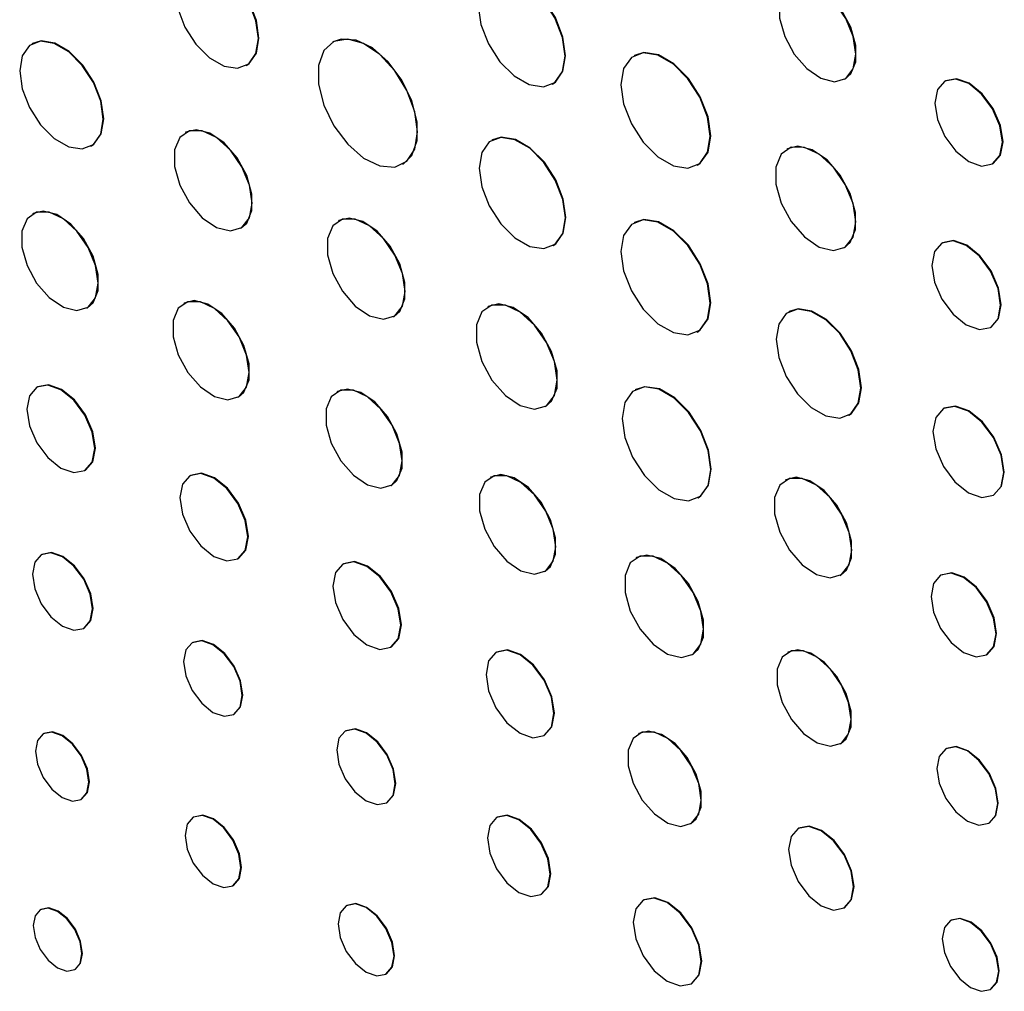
# Model space of a CAD drawing. Header units: inches. Extents: x 6.9 to 25.2, y 3.5 to 16.9.
# Tile 23 of 33: x 22.683 to 23.323, y 10.137 to 10.77. Entities that reach past the tile are written whole.
import ezdxf

# ---------------------------------------------------------------- set-up
doc = ezdxf.new("R2010")
doc.units = ezdxf.units.IN
doc.header["$LTSCALE"] = 2
doc.header["$MEASUREMENT"] = 0

msp = doc.modelspace()

# ---------------------------------------------------------------- linework, layer by layer
at = {"color": 7, "linetype": 'Continuous', "lineweight": 25}
for p, q in [((22.69101, 10.7541), (22.69065, 10.75389)), ((22.88657, 10.75519), (22.88622, 10.75499)), ((23.08275, 10.74638), (23.0824, 10.74618)), ((22.83008, 10.73982), (22.83044, 10.74003)), ((23.21945, 10.73099), (23.21981, 10.73119)), ((23.02925, 10.72776), (23.02961, 10.72796)), ((23.28501, 10.72981), (23.28465, 10.72961)), ((22.7908, 10.6964), (22.79045, 10.6962)), ((22.72907, 10.68735), (22.72942, 10.68755)), ((22.99023, 10.69143), (22.98988, 10.69122)), ((23.18223, 10.68565), (23.18188, 10.68545)), ((22.932, 10.67568), (22.93235, 10.67589)), ((23.12349, 10.67501), (23.12384, 10.67521)), ((23.31571, 10.6758), (23.31607, 10.67601)), ((22.69145, 10.64351), (22.6911, 10.6433)), ((22.89039, 10.63892), (22.89003, 10.63871)), ((23.08275, 10.63778), (23.0824, 10.63757)), ((22.8264, 10.63392), (22.82675, 10.63413)), ((23.02953, 10.62253), (23.02989, 10.62273)), ((23.28309, 10.62452), (23.28274, 10.62431)), ((23.21898, 10.62118), (23.21934, 10.62138)), ((22.78979, 10.5852), (22.78944, 10.585)), ((22.72648, 10.58201), (22.72683, 10.58222)), ((22.98759, 10.58303), (22.98724, 10.58283)), ((23.18341, 10.57973), (23.18305, 10.57952)), ((22.92598, 10.57643), (22.92634, 10.57664)), ((23.12349, 10.5664), (23.12384, 10.5666)), ((23.31438, 10.56949), (23.31474, 10.5697)), ((22.69419, 10.53068), (22.69384, 10.53047)), ((22.88937, 10.52771), (22.88902, 10.52751)), ((23.08356, 10.52906), (23.08321, 10.52885)), ((22.82467, 10.52396), (22.82502, 10.52417)), ((23.02468, 10.51798), (23.02503, 10.51818)), ((23.28403, 10.51682), (23.28367, 10.51661)), ((23.22193, 10.51218), (23.22228, 10.51238)), ((22.72508, 10.47635), (22.72544, 10.47656)), ((22.79378, 10.47319), (22.79343, 10.47298)), ((22.98917, 10.47201), (22.98882, 10.47181)), ((23.18121, 10.47027), (23.18086, 10.47007)), ((22.92425, 10.46648), (22.9246, 10.46668)), ((23.12386, 10.45842), (23.12422, 10.45863)), ((23.31623, 10.46021), (23.31659, 10.46041)), ((22.69704, 10.42175), (22.69668, 10.42154)), ((22.82467, 10.41886), (22.82502, 10.41907)), ((23.08401, 10.41964), (23.08366, 10.41943)), ((22.89336, 10.4157), (22.89301, 10.4155)), ((23.02414, 10.41061), (23.0245, 10.41082)), ((23.21664, 10.40809), (23.21699, 10.4083)), ((23.28223, 10.40835), (23.28188, 10.40815)), ((22.72434, 10.37363), (22.72469, 10.37384)), ((22.79532, 10.36453), (22.79496, 10.36433)), ((22.92425, 10.36138), (22.92461, 10.36158)), ((22.99295, 10.35821), (22.99259, 10.35801)), ((23.12009, 10.35633), (23.12044, 10.35653)), ((23.18263, 10.35813), (23.18228, 10.35792)), ((23.31178, 10.35635), (23.31214, 10.35655)), ((22.82192, 10.31764), (22.82227, 10.31785)), ((22.6984, 10.3052), (22.69804, 10.305)), ((22.8949, 10.30705), (22.89455, 10.30684)), ((23.02384, 10.30389), (23.02419, 10.30409)), ((23.08564, 10.30516), (23.08529, 10.30495)), ((23.21655, 10.29856), (23.21691, 10.29876)), ((23.28568, 10.29545), (23.28532, 10.29524)), ((22.72266, 10.26236), (22.72301, 10.26256)), ((22.9215, 10.26015), (22.92185, 10.26036)), ((22.79598, 10.25089), (22.79563, 10.25069)), ((22.99331, 10.25072), (22.99296, 10.25052)), ((23.11909, 10.2464), (23.11944, 10.2466)), ((23.31327, 10.24683), (23.31363, 10.24703)), ((23.18953, 10.24368), (23.18918, 10.24348)), ((22.82135, 10.20612), (22.82171, 10.20632)), ((23.02188, 10.20041), (23.02224, 10.20062)), ((22.89556, 10.1934), (22.89521, 10.1932)), ((23.08874, 10.19693), (23.08839, 10.19672)), ((22.69646, 10.19081), (22.6961, 10.19061)), ((23.21907, 10.1917), (23.21942, 10.19191)), ((23.2887, 10.18382), (23.28835, 10.18361)), ((22.71856, 10.1517), (22.71892, 10.15191)), ((22.92094, 10.14863), (22.92129, 10.14884)), ((23.11971, 10.14246), (23.12007, 10.14267)), ((23.3143, 10.13865), (23.31466, 10.13886))]:
    msp.add_line(p, q, dxfattribs=at)
at = {"color": 7, "linetype": 'Continuous', "lineweight": 25, "flags": 128}
for points in [[(22.83802, 10.75736), (22.83638, 10.769), (22.83168, 10.78113), (22.82447, 10.79227), (22.81563, 10.80109), (22.80623, 10.80652), (22.79739, 10.80791), (22.79018, 10.80508), (22.78548, 10.79839), (22.78384, 10.78864), (22.78548, 10.77699), (22.79018, 10.76487), (22.79739, 10.75373), (22.80623, 10.74491), (22.81563, 10.73948), (22.82447, 10.73809), (22.83168, 10.74091), (22.83638, 10.74761), (22.83802, 10.75736)], [(22.83044, 10.74003), (22.83203, 10.74112), (22.83674, 10.74781), (22.83837, 10.75757), (22.83674, 10.76921), (22.83203, 10.78133), (22.82483, 10.79247), (22.81599, 10.80129), (22.80658, 10.80672), (22.79774, 10.80811), (22.79213, 10.80638)], [(23.03752, 10.74602), (23.03582, 10.75815), (23.03092, 10.77077), (23.02341, 10.78238), (23.01421, 10.79156), (23.00441, 10.79722), (22.9952, 10.79867), (22.9877, 10.79573), (22.9828, 10.78876), (22.98109, 10.7786), (22.9828, 10.76647), (22.9877, 10.75384), (22.9952, 10.74224), (23.00441, 10.73305), (23.01421, 10.7274), (23.02341, 10.72595), (23.03092, 10.72889), (23.03582, 10.73586), (23.03752, 10.74602)], [(23.02961, 10.72796), (23.03127, 10.7291), (23.03617, 10.73607), (23.03787, 10.74623), (23.03617, 10.75835), (23.03127, 10.77098), (23.02377, 10.78258), (23.01456, 10.79177), (23.00476, 10.79742), (22.99555, 10.79887), (22.98971, 10.79707)], [(23.22679, 10.74721), (23.2251, 10.75863), (23.22025, 10.77047), (23.21291, 10.78111), (23.20406, 10.78913), (23.19489, 10.79345), (23.18665, 10.79346), (23.18045, 10.78919), (23.17712, 10.7812), (23.17712, 10.77057), (23.18045, 10.75874), (23.18665, 10.7473), (23.19489, 10.73781), (23.20406, 10.73153), (23.21291, 10.72933), (23.22025, 10.7315), (23.2251, 10.73774), (23.22679, 10.74721)], [(23.21981, 10.73119), (23.22339, 10.73435), (23.22672, 10.74234), (23.22672, 10.75297), (23.22339, 10.7648), (23.21719, 10.77624), (23.20895, 10.78573), (23.19979, 10.79201), (23.19093, 10.79421), (23.18439, 10.79255)], [(22.94148, 10.69665), (22.93973, 10.7098), (22.93466, 10.72355), (22.92682, 10.73641), (22.91706, 10.74699), (22.90644, 10.75414), (22.8961, 10.75708), (22.88718, 10.7555), (22.88064, 10.74957), (22.87718, 10.73992), (22.87718, 10.72762), (22.88064, 10.71398), (22.88718, 10.70049), (22.8961, 10.68861), (22.90644, 10.67962), (22.91706, 10.67451), (22.92682, 10.67381), (22.93466, 10.67762), (22.93973, 10.68552), (22.94148, 10.69665)], [(22.93235, 10.67589), (22.93794, 10.68131), (22.9414, 10.69095), (22.9414, 10.70326), (22.93794, 10.7169), (22.93139, 10.73039), (22.92247, 10.74227), (22.91214, 10.75125), (22.90152, 10.75637), (22.89176, 10.75706), (22.88657, 10.75519)], [(22.73703, 10.70494), (22.73539, 10.71661), (22.73067, 10.72877), (22.72344, 10.73995), (22.71458, 10.74879), (22.70514, 10.75424), (22.69628, 10.75563), (22.68905, 10.7528), (22.68433, 10.74609), (22.68269, 10.7363), (22.68433, 10.72463), (22.68905, 10.71247), (22.69628, 10.70129), (22.70514, 10.69245), (22.71458, 10.687), (22.72344, 10.68561), (22.73067, 10.68844), (22.73539, 10.69515), (22.73703, 10.70494)], [(22.72942, 10.68755), (22.73102, 10.68865), (22.73574, 10.69536), (22.73738, 10.70514), (22.73574, 10.71682), (22.73102, 10.72897), (22.7238, 10.74015), (22.71493, 10.74899), (22.7055, 10.75444), (22.69663, 10.75583), (22.69101, 10.7541)], [(23.132, 10.69382), (23.13025, 10.70631), (23.1252, 10.71931), (23.11747, 10.73126), (23.10799, 10.74072), (23.0979, 10.74655), (23.08841, 10.74804), (23.08068, 10.74501), (23.07564, 10.73783), (23.07389, 10.72737), (23.07564, 10.71488), (23.08068, 10.70187), (23.08841, 10.68992), (23.0979, 10.68046), (23.10799, 10.67464), (23.11747, 10.67315), (23.1252, 10.67618), (23.13025, 10.68336), (23.132, 10.69382)], [(23.12384, 10.67521), (23.12555, 10.67638), (23.1306, 10.68356), (23.13235, 10.69402), (23.1306, 10.70651), (23.12555, 10.71951), (23.11782, 10.73147), (23.10834, 10.74093), (23.09825, 10.74675), (23.08877, 10.74824), (23.08275, 10.74638)], [(23.32215, 10.69003), (23.32048, 10.7007), (23.31571, 10.71167), (23.30859, 10.72129), (23.30018, 10.72807), (23.29178, 10.73099), (23.28465, 10.72961), (23.27989, 10.72413), (23.27822, 10.71539), (23.27989, 10.70471), (23.28465, 10.69374), (23.29178, 10.68412), (23.30018, 10.67734), (23.30859, 10.67442), (23.31571, 10.6758), (23.32048, 10.68128), (23.32215, 10.69003)], [(23.31607, 10.67601), (23.31607, 10.67601), (23.32083, 10.68149), (23.3225, 10.69023), (23.32083, 10.7009), (23.31607, 10.71188), (23.30894, 10.72149), (23.30054, 10.72827), (23.29213, 10.7312), (23.28501, 10.72981)], [(22.83385, 10.65038), (22.83213, 10.66198), (22.82721, 10.67399), (22.81976, 10.6848), (22.81077, 10.69294), (22.80147, 10.69732), (22.7931, 10.69733), (22.78681, 10.693), (22.78343, 10.68488), (22.78343, 10.67409), (22.78681, 10.66208), (22.7931, 10.65048), (22.80147, 10.64084), (22.81077, 10.63447), (22.81976, 10.63224), (22.82721, 10.63444), (22.83213, 10.64077), (22.83385, 10.65038)], [(22.82675, 10.63413), (22.83039, 10.63733), (22.83377, 10.64544), (22.83377, 10.65623), (22.83039, 10.66824), (22.8241, 10.67985), (22.81574, 10.68949), (22.80643, 10.69585), (22.79745, 10.69809), (22.7908, 10.6964)], [(23.03775, 10.64069), (23.03606, 10.65274), (23.03119, 10.66529), (23.02373, 10.67683), (23.01458, 10.68596), (23.00484, 10.69158), (22.99568, 10.69301), (22.98822, 10.69009), (22.98335, 10.68316), (22.98166, 10.67306), (22.98335, 10.66101), (22.98822, 10.64846), (22.99568, 10.63692), (23.00484, 10.62779), (23.01458, 10.62217), (23.02373, 10.62073), (23.03119, 10.62366), (23.03606, 10.63059), (23.03775, 10.64069)], [(23.02989, 10.62273), (23.03154, 10.62386), (23.03641, 10.63079), (23.0381, 10.64089), (23.03641, 10.65294), (23.03154, 10.66549), (23.02408, 10.67703), (23.01493, 10.68616), (23.00519, 10.69178), (22.99604, 10.69322), (22.99023, 10.69143)], [(23.22667, 10.63817), (23.2249, 10.65013), (23.21982, 10.66253), (23.21213, 10.67368), (23.20285, 10.68208), (23.19325, 10.6866), (23.18462, 10.68662), (23.17812, 10.68214), (23.17464, 10.67377), (23.17464, 10.66263), (23.17812, 10.65024), (23.18462, 10.63826), (23.19325, 10.62832), (23.20285, 10.62175), (23.21213, 10.61944), (23.21982, 10.62171), (23.2249, 10.62824), (23.22667, 10.63817)], [(23.21934, 10.62138), (23.22309, 10.62469), (23.22658, 10.63306), (23.22658, 10.64419), (23.22309, 10.65659), (23.2166, 10.66857), (23.20797, 10.67851), (23.19836, 10.68508), (23.18909, 10.68739), (23.18223, 10.68565)], [(22.73381, 10.59821), (22.73212, 10.60963), (22.72728, 10.62145), (22.71994, 10.63208), (22.7111, 10.6401), (22.70194, 10.6444), (22.69371, 10.64442), (22.68751, 10.64015), (22.68419, 10.63217), (22.68419, 10.62155), (22.68751, 10.60973), (22.69371, 10.59831), (22.70194, 10.58882), (22.7111, 10.58256), (22.71994, 10.58036), (22.72728, 10.58252), (22.73212, 10.58875), (22.73381, 10.59821)], [(22.72683, 10.58222), (22.73041, 10.58537), (22.73374, 10.59336), (22.73374, 10.60397), (22.73041, 10.61579), (22.72422, 10.62722), (22.71599, 10.6367), (22.70683, 10.64297), (22.69799, 10.64517), (22.69145, 10.64351)], [(22.93343, 10.5929), (22.93172, 10.60449), (22.9268, 10.61651), (22.91934, 10.62731), (22.91035, 10.63545), (22.90105, 10.63983), (22.89269, 10.63985), (22.88639, 10.63551), (22.88302, 10.62739), (22.88302, 10.61661), (22.88639, 10.6046), (22.89269, 10.59299), (22.90105, 10.58335), (22.91035, 10.57698), (22.91934, 10.57475), (22.9268, 10.57695), (22.93172, 10.58328), (22.93343, 10.5929)], [(22.92634, 10.57664), (22.92998, 10.57984), (22.93335, 10.58795), (22.93335, 10.59874), (22.92998, 10.61075), (22.92368, 10.62236), (22.91532, 10.632), (22.90602, 10.63836), (22.89703, 10.6406), (22.89039, 10.63892)], [(23.132, 10.58521), (23.13025, 10.5977), (23.1252, 10.6107), (23.11747, 10.62266), (23.10799, 10.63212), (23.0979, 10.63794), (23.08841, 10.63943), (23.08068, 10.6364), (23.07564, 10.62922), (23.07389, 10.61876), (23.07564, 10.60627), (23.08068, 10.59327), (23.08841, 10.58132), (23.0979, 10.57186), (23.10799, 10.56603), (23.11747, 10.56454), (23.1252, 10.56757), (23.13025, 10.57475), (23.132, 10.58521)], [(23.12384, 10.5666), (23.12555, 10.56777), (23.1306, 10.57495), (23.13235, 10.58542), (23.1306, 10.5979), (23.12555, 10.61091), (23.11782, 10.62286), (23.10834, 10.63232), (23.09825, 10.63814), (23.08877, 10.63963), (23.08275, 10.63778)], [(23.32094, 10.58398), (23.31923, 10.59486), (23.31438, 10.60604), (23.30712, 10.61583), (23.29856, 10.62275), (23.28999, 10.62572), (23.28273, 10.62431), (23.27788, 10.61873), (23.27618, 10.60982), (23.27788, 10.59895), (23.28273, 10.58776), (23.28999, 10.57797), (23.29856, 10.57106), (23.30712, 10.56808), (23.31438, 10.56949), (23.31923, 10.57508), (23.32094, 10.58398)], [(23.31474, 10.5697), (23.31474, 10.5697), (23.31959, 10.57528), (23.32129, 10.58419), (23.31959, 10.59506), (23.31474, 10.60624), (23.30748, 10.61604), (23.29891, 10.62295), (23.29035, 10.62593), (23.28309, 10.62452)], [(22.83197, 10.5401), (22.83029, 10.55146), (22.82547, 10.56323), (22.81816, 10.57382), (22.80935, 10.5818), (22.80023, 10.58609), (22.79204, 10.58611), (22.78587, 10.58186), (22.78256, 10.57391), (22.78256, 10.56333), (22.78587, 10.55156), (22.79204, 10.54019), (22.80023, 10.53074), (22.80935, 10.5245), (22.81816, 10.52231), (22.82547, 10.52447), (22.83029, 10.53067), (22.83197, 10.5401)], [(22.82502, 10.52417), (22.82859, 10.52731), (22.8319, 10.53526), (22.8319, 10.54583), (22.82859, 10.5576), (22.82242, 10.56898), (22.81422, 10.57842), (22.80511, 10.58466), (22.7963, 10.58685), (22.78979, 10.5852)], [(23.03243, 10.53512), (23.03064, 10.5472), (23.02552, 10.55971), (23.01776, 10.57096), (23.0084, 10.57944), (22.99871, 10.58399), (22.99, 10.58401), (22.98345, 10.57949), (22.97993, 10.57105), (22.97993, 10.55981), (22.98345, 10.54731), (22.99, 10.53522), (22.99871, 10.52518), (23.0084, 10.51855), (23.01776, 10.51623), (23.02552, 10.51852), (23.03064, 10.52511), (23.03243, 10.53512)], [(23.02503, 10.51818), (23.02882, 10.52152), (23.03233, 10.52997), (23.03233, 10.5412), (23.02882, 10.55371), (23.02227, 10.5658), (23.01356, 10.57583), (23.00387, 10.58246), (22.99451, 10.58479), (22.98759, 10.58303)], [(23.22998, 10.52998), (23.22833, 10.54179), (23.22355, 10.5541), (23.21624, 10.56541), (23.20727, 10.57436), (23.19772, 10.57987), (23.18875, 10.58128), (23.18143, 10.57841), (23.17666, 10.57162), (23.175, 10.56172), (23.17666, 10.54991), (23.18143, 10.5376), (23.18875, 10.52629), (23.19772, 10.51734), (23.20727, 10.51183), (23.21624, 10.51042), (23.22355, 10.51329), (23.22833, 10.52008), (23.22998, 10.52998)], [(23.22228, 10.51238), (23.22391, 10.51349), (23.22868, 10.52028), (23.23034, 10.53018), (23.22868, 10.542), (23.22391, 10.5543), (23.21659, 10.56561), (23.20762, 10.57456), (23.19807, 10.58007), (23.1891, 10.58148), (23.18341, 10.57973)], [(22.73156, 10.49066), (22.72987, 10.50139), (22.72508, 10.51243), (22.71792, 10.5221), (22.70946, 10.52893), (22.70101, 10.53186), (22.69384, 10.53047), (22.68905, 10.52496), (22.68737, 10.51617), (22.68905, 10.50543), (22.69384, 10.49439), (22.70101, 10.48472), (22.70946, 10.4779), (22.71792, 10.47496), (22.72508, 10.47635), (22.72987, 10.48187), (22.73156, 10.49066)], [(22.72544, 10.47656), (22.72544, 10.47656), (22.73023, 10.48207), (22.73191, 10.49086), (22.73023, 10.5016), (22.72544, 10.51264), (22.71827, 10.52231), (22.70982, 10.52913), (22.70136, 10.53207), (22.69419, 10.53068)], [(22.93155, 10.48261), (22.92987, 10.49397), (22.92505, 10.50575), (22.91774, 10.51634), (22.90893, 10.52432), (22.89981, 10.5286), (22.89162, 10.52862), (22.88545, 10.52437), (22.88214, 10.51642), (22.88214, 10.50584), (22.88545, 10.49408), (22.89162, 10.4827), (22.89981, 10.47325), (22.90893, 10.46702), (22.91774, 10.46482), (22.92505, 10.46698), (22.92987, 10.47319), (22.93155, 10.48261)], [(22.9246, 10.46668), (22.92817, 10.46982), (22.93148, 10.47777), (22.93148, 10.48834), (22.92817, 10.50011), (22.922, 10.51149), (22.91381, 10.52093), (22.90469, 10.52717), (22.89588, 10.52936), (22.88937, 10.52771)], [(23.13229, 10.47704), (23.13055, 10.4894), (23.12556, 10.50226), (23.11791, 10.51409), (23.10853, 10.52345), (23.09854, 10.52922), (23.08916, 10.53069), (23.08151, 10.52769), (23.07652, 10.52059), (23.07478, 10.51024), (23.07652, 10.49788), (23.08151, 10.48501), (23.08916, 10.47318), (23.09854, 10.46382), (23.10853, 10.45806), (23.11791, 10.45659), (23.12556, 10.45958), (23.13055, 10.46669), (23.13229, 10.47704)], [(23.12422, 10.45863), (23.12591, 10.45979), (23.13091, 10.46689), (23.13264, 10.47724), (23.13091, 10.4896), (23.12591, 10.50247), (23.11826, 10.5143), (23.10888, 10.52366), (23.0989, 10.52942), (23.08951, 10.53089), (23.08356, 10.52906)], [(23.32298, 10.47512), (23.32123, 10.48631), (23.31624, 10.49781), (23.30877, 10.50789), (23.29995, 10.515), (23.29114, 10.51806), (23.28367, 10.51661), (23.27868, 10.51087), (23.27693, 10.5017), (23.27868, 10.49052), (23.28367, 10.47901), (23.29114, 10.46893), (23.29995, 10.46182), (23.30877, 10.45876), (23.31624, 10.46021), (23.32123, 10.46595), (23.32298, 10.47512)], [(23.31659, 10.46041), (23.31659, 10.46041), (23.32158, 10.46616), (23.32333, 10.47532), (23.32158, 10.48651), (23.31659, 10.49802), (23.30912, 10.50809), (23.30031, 10.51521), (23.2915, 10.51827), (23.28403, 10.51682)], [(22.82502, 10.41907), (22.82502, 10.41907), (22.82981, 10.42458), (22.83149, 10.43337), (22.82981, 10.44411), (22.82502, 10.45515), (22.81786, 10.46482), (22.8094, 10.47164), (22.80095, 10.47458), (22.79378, 10.47319)], [(22.83114, 10.43317), (22.82946, 10.4439), (22.82467, 10.45495), (22.8175, 10.46461), (22.80905, 10.47144), (22.80059, 10.47438), (22.79343, 10.47298), (22.78864, 10.46747), (22.78695, 10.45868), (22.78864, 10.44794), (22.79343, 10.4369), (22.80059, 10.42723), (22.80905, 10.42041), (22.8175, 10.41747), (22.82467, 10.41887), (22.82946, 10.42438), (22.83114, 10.43317)], [(23.03146, 10.42679), (23.02978, 10.43818), (23.02494, 10.44999), (23.01762, 10.46061), (23.00878, 10.46861), (22.99964, 10.4729), (22.99142, 10.47292), (22.98524, 10.46866), (22.98192, 10.46069), (22.98192, 10.45009), (22.98524, 10.43828), (22.99142, 10.42688), (22.99964, 10.41741), (23.00878, 10.41115), (23.01762, 10.40896), (23.02494, 10.41112), (23.02978, 10.41734), (23.03146, 10.42679)], [(23.0245, 10.41082), (23.02807, 10.41396), (23.03139, 10.42194), (23.03139, 10.43254), (23.02807, 10.44434), (23.02189, 10.45574), (23.01367, 10.46522), (23.00453, 10.47147), (22.9957, 10.47367), (22.98917, 10.47201)], [(23.22405, 10.42447), (23.22234, 10.43601), (23.21745, 10.44797), (23.21003, 10.45872), (23.20108, 10.46682), (23.19183, 10.47118), (23.1835, 10.4712), (23.17724, 10.46688), (23.17388, 10.45881), (23.17388, 10.44807), (23.17724, 10.43612), (23.1835, 10.42457), (23.19183, 10.41498), (23.20108, 10.40864), (23.21003, 10.40642), (23.21745, 10.4086), (23.22234, 10.41491), (23.22405, 10.42447)], [(23.21699, 10.4083), (23.22061, 10.41148), (23.22397, 10.41956), (23.22397, 10.4303), (23.22061, 10.44225), (23.21435, 10.4538), (23.20603, 10.46339), (23.19677, 10.46972), (23.18783, 10.47195), (23.18121, 10.47027)], [(22.73007, 10.3863), (22.72858, 10.3958), (22.72434, 10.40558), (22.718, 10.41413), (22.71051, 10.42017), (22.70303, 10.42278), (22.69668, 10.42154), (22.69244, 10.41666), (22.69095, 10.40888), (22.69244, 10.39938), (22.69668, 10.3896), (22.70303, 10.38104), (22.71051, 10.375), (22.718, 10.3724), (22.72434, 10.37364), (22.72858, 10.37852), (22.73007, 10.3863)], [(22.72469, 10.37384), (22.72469, 10.37384), (22.72893, 10.37872), (22.73042, 10.3865), (22.72893, 10.396), (22.72469, 10.40578), (22.71835, 10.41434), (22.71086, 10.42038), (22.70338, 10.42298), (22.69704, 10.42175)], [(22.93072, 10.37568), (22.92904, 10.38642), (22.92425, 10.39746), (22.91709, 10.40713), (22.90863, 10.41395), (22.90018, 10.41689), (22.89301, 10.4155), (22.88822, 10.40998), (22.88654, 10.40119), (22.88822, 10.39046), (22.89301, 10.37941), (22.90018, 10.36975), (22.90863, 10.36292), (22.91709, 10.35998), (22.92425, 10.36138), (22.92904, 10.36689), (22.93072, 10.37568)], [(22.92461, 10.36158), (22.92461, 10.36158), (22.9294, 10.36709), (22.93108, 10.37589), (22.9294, 10.38662), (22.92461, 10.39766), (22.91744, 10.40733), (22.90898, 10.41415), (22.90053, 10.41709), (22.89336, 10.4157)], [(23.12764, 10.37301), (23.1259, 10.38476), (23.12091, 10.39693), (23.11336, 10.40788), (23.10425, 10.41613), (23.09482, 10.42056), (23.08635, 10.42058), (23.07997, 10.41619), (23.07655, 10.40797), (23.07655, 10.39703), (23.07997, 10.38486), (23.08635, 10.3731), (23.09482, 10.36334), (23.10425, 10.35689), (23.11336, 10.35462), (23.12091, 10.35685), (23.1259, 10.36327), (23.12764, 10.37301)], [(23.12044, 10.35653), (23.12413, 10.35978), (23.12755, 10.368), (23.12755, 10.37893), (23.12413, 10.3911), (23.11775, 10.40286), (23.10928, 10.41263), (23.09985, 10.41908), (23.09074, 10.42134), (23.08401, 10.41964)], [(23.31798, 10.37004), (23.31637, 10.38031), (23.31179, 10.39088), (23.30492, 10.40014), (23.29683, 10.40667), (23.28874, 10.40948), (23.28188, 10.40815), (23.27729, 10.40287), (23.27568, 10.39446), (23.27729, 10.38418), (23.28188, 10.37361), (23.28874, 10.36436), (23.29683, 10.35783), (23.30492, 10.35501), (23.31179, 10.35635), (23.31637, 10.36162), (23.31798, 10.37004)], [(23.31214, 10.35655), (23.31214, 10.35655), (23.31672, 10.36183), (23.31833, 10.37024), (23.31672, 10.38052), (23.31214, 10.39109), (23.30528, 10.40034), (23.29719, 10.40687), (23.28909, 10.40969), (23.28223, 10.40835)], [(22.82227, 10.31785), (22.82227, 10.31785), (22.8264, 10.3226), (22.82785, 10.33019), (22.8264, 10.33945), (22.82227, 10.34897), (22.81609, 10.35731), (22.80879, 10.3632), (22.8015, 10.36573), (22.79532, 10.36453)], [(22.8275, 10.32998), (22.82605, 10.33924), (22.82192, 10.34877), (22.81573, 10.35711), (22.80844, 10.363), (22.80114, 10.36553), (22.79496, 10.36433), (22.79083, 10.35957), (22.78938, 10.35199), (22.79083, 10.34273), (22.79496, 10.3332), (22.80114, 10.32486), (22.80844, 10.31898), (22.81573, 10.31644), (22.82192, 10.31764), (22.82605, 10.3224), (22.8275, 10.32998)], [(23.03031, 10.31819), (23.02863, 10.32893), (23.02384, 10.33997), (23.01667, 10.34964), (23.00822, 10.35646), (22.99976, 10.3594), (22.99259, 10.35801), (22.9878, 10.35249), (22.98612, 10.3437), (22.9878, 10.33297), (22.99259, 10.32193), (22.99976, 10.31226), (23.00822, 10.30543), (23.01667, 10.3025), (23.02384, 10.30389), (23.02863, 10.3094), (23.03031, 10.31819)], [(23.02419, 10.30409), (23.02419, 10.30409), (23.02898, 10.3096), (23.03066, 10.3184), (23.02898, 10.32913), (23.02419, 10.34017), (23.01702, 10.34984), (23.00857, 10.35666), (23.00011, 10.3596), (22.99295, 10.35821)], [(23.21691, 10.29876), (23.22038, 10.30182), (23.22359, 10.30955), (23.22359, 10.31983), (23.22038, 10.33128), (23.21437, 10.34235), (23.2064, 10.35153), (23.19753, 10.3576), (23.18897, 10.35973), (23.18263, 10.35813)], [(23.22365, 10.31425), (23.22202, 10.3253), (23.21733, 10.33676), (23.21022, 10.34706), (23.20165, 10.35482), (23.19278, 10.35899), (23.18481, 10.35901), (23.17881, 10.35487), (23.17559, 10.34714), (23.17559, 10.33685), (23.17881, 10.3254), (23.18481, 10.31434), (23.19278, 10.30515), (23.20165, 10.29908), (23.21022, 10.29695), (23.21733, 10.29905), (23.22202, 10.30508), (23.22365, 10.31425)], [(22.92708, 10.27249), (22.92563, 10.28175), (22.9215, 10.29128), (22.91532, 10.29962), (22.90802, 10.30551), (22.90073, 10.30804), (22.89454, 10.30684), (22.89041, 10.30209), (22.88896, 10.2945), (22.89041, 10.28524), (22.89454, 10.27571), (22.90073, 10.26737), (22.90802, 10.26149), (22.91532, 10.25895), (22.9215, 10.26015), (22.92563, 10.26491), (22.92708, 10.27249)], [(22.92185, 10.26036), (22.92185, 10.26036), (22.92598, 10.26511), (22.92744, 10.2727), (22.92598, 10.28196), (22.92185, 10.29148), (22.91567, 10.29983), (22.90838, 10.30571), (22.90108, 10.30825), (22.8949, 10.30705)], [(22.72776, 10.27363), (22.72643, 10.28208), (22.72266, 10.29078), (22.71701, 10.2984), (22.71035, 10.30378), (22.70369, 10.30609), (22.69804, 10.30499), (22.69427, 10.30065), (22.69294, 10.29372), (22.69427, 10.28527), (22.69804, 10.27657), (22.70369, 10.26895), (22.71035, 10.26357), (22.71701, 10.26126), (22.72266, 10.26236), (22.72643, 10.2667), (22.72776, 10.27363)], [(22.72301, 10.26256), (22.72301, 10.26256), (22.72679, 10.2669), (22.72811, 10.27383), (22.72679, 10.28229), (22.72301, 10.29099), (22.71736, 10.2986), (22.7107, 10.30398), (22.70404, 10.3063), (22.6984, 10.3052)], [(23.12609, 10.26188), (23.12448, 10.27278), (23.11985, 10.28407), (23.11284, 10.29423), (23.10439, 10.30189), (23.09565, 10.306), (23.08778, 10.30602), (23.08186, 10.30194), (23.07869, 10.29431), (23.07869, 10.28417), (23.08186, 10.27288), (23.08778, 10.26196), (23.09565, 10.2529), (23.10439, 10.24692), (23.11284, 10.24481), (23.11985, 10.24688), (23.12448, 10.25284), (23.12609, 10.26188)], [(23.11944, 10.2466), (23.12286, 10.24962), (23.12604, 10.25724), (23.12604, 10.26739), (23.12286, 10.27868), (23.11695, 10.28959), (23.10908, 10.29865), (23.10034, 10.30464), (23.09189, 10.30674), (23.08564, 10.30516)], [(23.31906, 10.25963), (23.31756, 10.26923), (23.31327, 10.27911), (23.30686, 10.28776), (23.2993, 10.29386), (23.29173, 10.29649), (23.28532, 10.29524), (23.28104, 10.29031), (23.27953, 10.28245), (23.28104, 10.27284), (23.28532, 10.26297), (23.29173, 10.25432), (23.2993, 10.24821), (23.30686, 10.24559), (23.31327, 10.24683), (23.31756, 10.25176), (23.31906, 10.25963)], [(23.31363, 10.24703), (23.31363, 10.24704), (23.31791, 10.25197), (23.31942, 10.25983), (23.31791, 10.26943), (23.31363, 10.27931), (23.30721, 10.28796), (23.29965, 10.29406), (23.29209, 10.29669), (23.28568, 10.29545)], [(22.82668, 10.2179), (22.8253, 10.22674), (22.82135, 10.23583), (22.81545, 10.24379), (22.80849, 10.24941), (22.80153, 10.25183), (22.79562, 10.25069), (22.79168, 10.24615), (22.7903, 10.23891), (22.79168, 10.23007), (22.79562, 10.22097), (22.80153, 10.21301), (22.80849, 10.20739), (22.81545, 10.20497), (22.82135, 10.20612), (22.8253, 10.21066), (22.82668, 10.2179)], [(22.82171, 10.20632), (22.82171, 10.20632), (22.82565, 10.21086), (22.82704, 10.2181), (22.82565, 10.22694), (22.82171, 10.23604), (22.81581, 10.244), (22.80884, 10.24962), (22.80188, 10.25204), (22.79598, 10.25089)], [(23.02788, 10.21366), (23.02632, 10.2236), (23.02188, 10.23382), (23.01525, 10.24277), (23.00742, 10.24909), (22.99959, 10.25181), (22.99296, 10.25052), (22.98852, 10.24542), (22.98697, 10.23727), (22.98852, 10.22734), (22.99296, 10.21711), (22.99959, 10.20816), (23.00742, 10.20184), (23.01525, 10.19912), (23.02188, 10.20041), (23.02632, 10.20552), (23.02788, 10.21366)], [(23.02224, 10.20062), (23.02224, 10.20062), (23.02667, 10.20572), (23.02823, 10.21386), (23.02667, 10.2238), (23.02224, 10.23402), (23.0156, 10.24297), (23.00777, 10.24929), (22.99995, 10.25201), (22.99331, 10.25072)], [(23.22526, 10.20539), (23.22365, 10.21566), (23.21907, 10.22622), (23.21221, 10.23547), (23.20413, 10.242), (23.19604, 10.24481), (23.18918, 10.24348), (23.1846, 10.2382), (23.18299, 10.22979), (23.1846, 10.21952), (23.18918, 10.20896), (23.19604, 10.19971), (23.20413, 10.19318), (23.21221, 10.19037), (23.21907, 10.1917), (23.22365, 10.19698), (23.22526, 10.20539)], [(23.21942, 10.19191), (23.21942, 10.19191), (23.22401, 10.19718), (23.22561, 10.20559), (23.22401, 10.21586), (23.21942, 10.22643), (23.21257, 10.23568), (23.20448, 10.2422), (23.19639, 10.24501), (23.18953, 10.24368)], [(22.92627, 10.16041), (22.92488, 10.16925), (22.92094, 10.17834), (22.91504, 10.18631), (22.90807, 10.19192), (22.90111, 10.19434), (22.89521, 10.1932), (22.89126, 10.18866), (22.88988, 10.18142), (22.89126, 10.17258), (22.89521, 10.16349), (22.90111, 10.15552), (22.90807, 10.1499), (22.91504, 10.14748), (22.92094, 10.14863), (22.92488, 10.15317), (22.92627, 10.16041)], [(22.92129, 10.14884), (22.92129, 10.14884), (22.92524, 10.15337), (22.92662, 10.16062), (22.92524, 10.16946), (22.92129, 10.17855), (22.91539, 10.18651), (22.90843, 10.19213), (22.90146, 10.19455), (22.89556, 10.1934)], [(23.1262, 10.1568), (23.12452, 10.16757), (23.11972, 10.17864), (23.11253, 10.18833), (23.10405, 10.19517), (23.09557, 10.19812), (23.08839, 10.19672), (23.08359, 10.1912), (23.0819, 10.18238), (23.08359, 10.17162), (23.08839, 10.16055), (23.09557, 10.15085), (23.10405, 10.14401), (23.11253, 10.14107), (23.11972, 10.14246), (23.12452, 10.14799), (23.1262, 10.1568)], [(23.12007, 10.14267), (23.12007, 10.14267), (23.12487, 10.14819), (23.12656, 10.15701), (23.12487, 10.16777), (23.12007, 10.17884), (23.11288, 10.18854), (23.1044, 10.19538), (23.09593, 10.19832), (23.08874, 10.19693)], [(22.72322, 10.16199), (22.72201, 10.1697), (22.71856, 10.17764), (22.71341, 10.18459), (22.70733, 10.1895), (22.70125, 10.19161), (22.6961, 10.19061), (22.69266, 10.18665), (22.69145, 10.18033), (22.69266, 10.17261), (22.6961, 10.16467), (22.70125, 10.15772), (22.70733, 10.15281), (22.71341, 10.1507), (22.71856, 10.1517), (22.72201, 10.15567), (22.72322, 10.16199)], [(22.71892, 10.15191), (22.71892, 10.15191), (22.72236, 10.15587), (22.72357, 10.16219), (22.72236, 10.16991), (22.71892, 10.17785), (22.71376, 10.1848), (22.70769, 10.1897), (22.70161, 10.19181), (22.69646, 10.19081)], [(23.31968, 10.15054), (23.31828, 10.15945), (23.31431, 10.16863), (23.30835, 10.17666), (23.30133, 10.18233), (23.2943, 10.18477), (23.28835, 10.18361), (23.28437, 10.17903), (23.28297, 10.17173), (23.28437, 10.16281), (23.28835, 10.15364), (23.2943, 10.14561), (23.30133, 10.13994), (23.30835, 10.1375), (23.31431, 10.13865), (23.31828, 10.14323), (23.31968, 10.15054)], [(23.31466, 10.13886), (23.31466, 10.13886), (23.31864, 10.14344), (23.32004, 10.15074), (23.31864, 10.15966), (23.31466, 10.16883), (23.3087, 10.17686), (23.30168, 10.18253), (23.29466, 10.18497), (23.2887, 10.18382)]]:
    msp.add_lwpolyline(points, dxfattribs=at)

doc.saveas('drawing.dxf')
